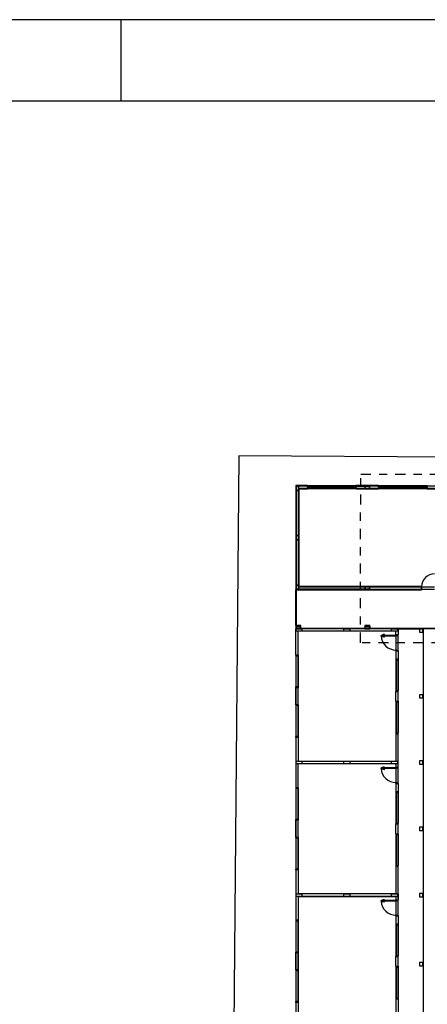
# Model space of a CAD drawing. Header units: millimetres. Extents: x 0 to 354, y 0 to 59.
# Tile 39 of 84: x 154.35 to 159.36, y 47.29 to 59.4. Entities that reach past the tile are written whole.
import ezdxf

# ---------------------------------------------------------------- set-up
doc = ezdxf.new("R2010")
doc.units = ezdxf.units.MM
doc.linetypes.add('DASHDOT', pattern=[1, 0.5, -0.25, 0, -0.25])
doc.layers.add('ARQ-HTC', color=9, linetype='Continuous')

# ---------------------------------------------------------------- blocks, each defined once
blk = doc.blocks.new('AMPLIAÇÃO')
at = {"color": 1}
for p, q in [((-8.77, 0.805), (-8.77, 0.255)), ((-8.63, 0.255), (-8.63, 0.805)), ((-8.62, 0.795), (-8.62, 0.255)), ((-8.6, 0.255), (-8.6, 0.775)), ((-2.57, -0.095), (-2.57, 0.705)), ((-2.43, -0.085), (-2.43, 0.695)), ((-0.03, -3.265), (-0.03, 0.715)), ((0, 0.715), (0, -3.265)), ((-8.8, -2.745), (-8.8, 0.255)), ((-8.77, 0.255), (-8.72, 0.255)), ((-8.77, 0.255), (-8.77, -2.745)), ((-8.72, 0.255), (-8.72, 0.225)), ((-8.68, 0.255), (-8.72, 0.255)), ((-8.72, 0.225), (-8.68, 0.225)), ((-8.72, -2.715), (-8.72, 0.225)), ((-8.715, 0.035), (-8.715, 0.015)), ((-8.685, 0.035), (-8.715, 0.035)), ((-8.715, 0.015), (-8.685, 0.015)), ((-8.715, -2.505), (-8.715, 0.015)), ((-8.705, 0.225), (-8.705, 0.035)), ((-8.695, 0.225), (-8.705, 0.225)), ((-8.705, 0.035), (-8.695, 0.035)), ((-8.695, 0.035), (-8.695, 0.225)), ((-8.685, 0.015), (-8.685, 0.035)), ((-8.685, 0.015), (-8.685, -2.505)), ((-8.68, 0.255), (-8.63, 0.255)), ((-8.68, 0.225), (-8.68, 0.255)), ((-8.68, 0.225), (-8.68, -2.715)), ((-8.63, -2.745), (-8.63, 0.255)), ((-8.63, 0.255), (-8.62, 0.255)), ((-8.62, 0.255), (-8.6, 0.255)), ((-8.6, 0.255), (-8.6, -2.745)), ((-2.6, -0.145), (-2.6, -7.625)), ((-2.595, -0.145), (-2.6, -0.145)), ((-2.595, -0.105), (-2.595, -0.145)), ((-2.58, -0.105), (-2.595, -0.105)), ((-2.595, -0.145), (-2.58, -0.145)), ((-2.545, -0.095), (-2.58, -0.095)), ((-2.58, -0.095), (-2.58, -0.105)), ((-2.58, -0.145), (-2.58, -0.105)), ((-2.58, -0.115), (-2.42, -0.115)), ((-2.57, -0.145), (-2.58, -0.145)), ((-2.58, -7.645), (-2.58, -0.145)), ((-2.57, -0.115), (-2.57, -3.295)), ((-2.42, -0.085), (-2.545, -0.085)), ((-2.545, -0.085), (-2.545, -0.095)), ((-2.43, -3.295), (-2.43, -0.115)), ((-2.42, -0.14), (-2.43, -0.14)), ((-2.42, -0.1), (-2.42, -0.085)), ((-2.405, -0.1), (-2.42, -0.1)), ((-2.42, -0.1), (-2.42, -0.14)), ((-2.42, -0.14), (-2.405, -0.14)), ((-2.42, -0.14), (-2.42, -7.805)), ((-2.405, -0.14), (-2.405, -0.1)), ((-2.4, -0.14), (-2.405, -0.14)), ((-2.4, -7.825), (-2.4, -0.14)), ((-8.8, -2.745), (-8.8, -4.105)), ((-8.78, -2.745), (-8.8, -2.745)), ((-8.77, -2.745), (-8.78, -2.745)), ((-8.78, -4.105), (-8.78, -2.745)), ((-8.72, -2.745), (-8.77, -2.745)), ((-8.77, -2.745), (-8.77, -3.295)), ((-8.72, -2.715), (-8.72, -2.745)), ((-8.68, -2.715), (-8.72, -2.715)), ((-8.72, -2.745), (-8.68, -2.745)), ((-8.715, -2.505), (-8.715, -2.525)), ((-8.685, -2.505), (-8.715, -2.505)), ((-8.715, -2.525), (-8.685, -2.525)), ((-8.705, -2.525), (-8.705, -2.715)), ((-8.695, -2.525), (-8.705, -2.525)), ((-8.705, -2.715), (-8.695, -2.715)), ((-8.695, -2.715), (-8.695, -2.525)), ((-8.685, -2.525), (-8.685, -2.505)), ((-8.68, -2.745), (-8.68, -2.715)), ((-8.63, -2.745), (-8.68, -2.745)), ((-8.63, -3.295), (-8.63, -2.745)), ((-8.62, -2.745), (-8.63, -2.745)), ((-8.6, -2.745), (-8.62, -2.745)), ((-8.62, -2.745), (-8.62, -4.105)), ((-8.6, -4.105), (-8.6, -2.745)), ((-8.63, -3.295), (-8.77, -3.295)), ((-8.77, -3.295), (-8.77, -3.555)), ((-8.77, -3.295), (-8.63, -3.295)), ((-8.77, -4.105), (-8.77, -3.295)), ((-8.77, -3.555), (-8.63, -3.555)), ((-8.63, -3.555), (-8.77, -3.555)), ((-8.77, -3.555), (-8.77, -4.105)), ((-8.63, -3.555), (-8.63, -3.295)), ((-8.63, -3.295), (-8.63, -3.555)), ((-8.63, -4.105), (-8.63, -3.555)), ((-2.43, -3.295), (-2.57, -3.295)), ((-2.57, -3.295), (-2.57, -3.555)), ((-2.57, -3.295), (-2.43, -3.295)), ((-2.57, -3.555), (-2.57, -3.295)), ((-2.57, -3.555), (-2.43, -3.555)), ((-2.43, -3.555), (-2.57, -3.555)), ((-2.57, -3.555), (-2.57, -7.655)), ((-2.43, -3.555), (-2.43, -3.295)), ((-2.43, -3.295), (-2.43, -7.795)), ((-2.43, -7.655), (-2.43, -3.555)), ((0, -3.265), (-0.2, -3.265)), ((-0.2, -3.265), (-0.2, -3.585)), ((-0.2, -3.585), (-0.03, -3.585)), ((-0.18, -3.285), (-0.02, -3.285)), ((-0.18, -3.565), (-0.18, -3.285)), ((-0.03, -3.565), (-0.18, -3.565)), ((-0.03, -3.295), (-0.17, -3.295)), ((-0.17, -3.295), (-0.17, -3.555)), ((-0.17, -3.295), (-0.03, -3.295)), ((-0.17, -3.555), (-0.17, -3.295)), ((-0.17, -3.555), (-0.03, -3.555)), ((-0.03, -3.555), (-0.17, -3.555)), ((-0.03, -3.555), (-0.03, -3.295)), ((-0.03, -3.295), (-0.03, -3.565)), ((-0.03, -3.585), (-0.03, -3.565)), ((-0.03, -7.505), (-0.03, -3.585)), ((-0.03, -3.585), (-0.02, -3.585)), ((-0.02, -3.285), (-0.02, -3.585)), ((-0.02, -3.585), (0, -3.585)), ((0, -3.585), (0, -3.265)), ((0, -3.585), (0, -7.505)), ((-8.8, -4.105), (-8.78, -4.105)), ((-8.8, -7.105), (-8.8, -4.105)), ((-8.78, -4.105), (-8.77, -4.105)), ((-8.77, -4.105), (-8.72, -4.105)), ((-8.77, -4.105), (-8.77, -7.105)), ((-8.72, -4.105), (-8.72, -4.135)), ((-8.68, -4.105), (-8.72, -4.105)), ((-8.72, -4.135), (-8.68, -4.135)), ((-8.72, -7.075), (-8.72, -4.135)), ((-8.705, -4.135), (-8.705, -4.325)), ((-8.695, -4.135), (-8.705, -4.135)), ((-8.695, -4.325), (-8.695, -4.135)), ((-8.68, -4.105), (-8.63, -4.105)), ((-8.68, -4.135), (-8.68, -4.105)), ((-8.68, -4.135), (-8.68, -7.075)), ((-8.63, -7.105), (-8.63, -4.105)), ((-8.63, -4.105), (-8.62, -4.105)), ((-8.62, -4.105), (-8.6, -4.105)), ((-8.6, -4.105), (-8.6, -7.105)), ((-8.715, -4.325), (-8.715, -4.345)), ((-8.685, -4.325), (-8.715, -4.325)), ((-8.715, -4.345), (-8.685, -4.345)), ((-8.715, -6.865), (-8.715, -4.345)), ((-8.705, -4.325), (-8.695, -4.325)), ((-8.685, -4.345), (-8.685, -4.325)), ((-8.685, -4.345), (-8.685, -6.865)), ((-8.8, -7.105), (-8.8, -7.825)), ((-8.78, -7.105), (-8.8, -7.105)), ((-8.77, -7.105), (-8.78, -7.105)), ((-8.78, -7.805), (-8.78, -7.105)), ((-8.72, -7.105), (-8.77, -7.105)), ((-8.77, -7.105), (-8.77, -7.655)), ((-8.72, -7.075), (-8.72, -7.105)), ((-8.68, -7.075), (-8.72, -7.075)), ((-8.72, -7.105), (-8.68, -7.105)), ((-8.715, -6.865), (-8.715, -6.885)), ((-8.685, -6.865), (-8.715, -6.865)), ((-8.715, -6.885), (-8.685, -6.885)), ((-8.705, -6.885), (-8.705, -7.075)), ((-8.695, -6.885), (-8.705, -6.885)), ((-8.705, -7.075), (-8.695, -7.075)), ((-8.695, -7.075), (-8.695, -6.885)), ((-8.685, -6.885), (-8.685, -6.865)), ((-8.68, -7.105), (-8.68, -7.075)), ((-8.63, -7.105), (-8.68, -7.105)), ((-8.63, -7.625), (-8.63, -7.105)), ((-8.62, -7.105), (-8.63, -7.105)), ((-8.6, -7.105), (-8.62, -7.105)), ((-8.62, -7.105), (-8.62, -7.645)), ((-8.6, -7.625), (-8.6, -7.105)), ((-8.8, -7.825), (-2.4, -7.825)), ((-2.42, -7.805), (-8.78, -7.805)), ((-8.51, -7.655), (-8.77, -7.655)), ((-8.77, -7.655), (-8.77, -7.795)), ((-8.77, -7.655), (-8.63, -7.655)), ((-8.77, -7.795), (-8.77, -7.655)), ((-8.77, -7.795), (-8.51, -7.795)), ((-2.43, -7.795), (-8.77, -7.795)), ((-8.63, -7.645), (-8.63, -7.655)), ((-8.63, -7.655), (-2.57, -7.655)), ((-8.62, -7.645), (-2.58, -7.645)), ((-2.6, -7.625), (-8.6, -7.625)), ((-8.51, -7.795), (-8.51, -7.655)), ((-5.73, -7.655), (-8.51, -7.655)), ((-8.51, -7.655), (-8.51, -7.795)), ((-8.51, -7.795), (-5.73, -7.795)), ((-5.47, -7.655), (-5.73, -7.655)), ((-5.73, -7.655), (-5.73, -7.795)), ((-5.73, -7.795), (-5.73, -7.655)), ((-5.73, -7.795), (-5.47, -7.795)), ((-5.47, -7.795), (-5.47, -7.655)), ((-2.69, -7.655), (-5.47, -7.655)), ((-5.47, -7.655), (-5.47, -7.795)), ((-5.47, -7.795), (-2.69, -7.795)), ((-2.43, -7.655), (-2.69, -7.655)), ((-2.69, -7.655), (-2.69, -7.795)), ((-2.69, -7.795), (-2.69, -7.655)), ((-2.69, -7.795), (-2.43, -7.795)), ((-2.57, -7.655), (-2.43, -7.655)), ((-2.43, -7.795), (-2.43, -7.655)), ((-2.4, -7.795), (-0.2, -7.795)), ((-0.2, -7.825), (-2.4, -7.825)), ((0, -7.505), (-0.2, -7.505)), ((-0.2, -7.505), (-0.2, -7.825)), ((-0.2, -7.825), (0, -7.825)), ((-0.18, -7.525), (-0.02, -7.525)), ((-0.18, -7.805), (-0.18, -7.525)), ((-0.02, -7.805), (-0.18, -7.805)), ((-0.03, -7.535), (-0.17, -7.535)), ((-0.17, -7.535), (-0.17, -7.795)), ((-0.17, -7.535), (-0.03, -7.535)), ((-0.17, -7.795), (-0.17, -7.535)), ((-0.17, -7.795), (-0.03, -7.795)), ((-0.03, -7.795), (-0.17, -7.795)), ((-0.03, -7.795), (-0.03, -7.535)), ((-0.03, -7.535), (-0.03, -7.795)), ((-0.02, -7.525), (-0.02, -7.805)), ((0, -7.825), (0, -7.505))]:
    blk.add_line(p, q, dxfattribs=at)
blk.add_arc((-2.58, 0.705), 0.8, 180.03224, 270.03224, dxfattribs=at)

msp = doc.modelspace()

# ---------------------------------------------------------------- linework, layer by layer
at = {"color": 1}
msp.add_line((155.6, 58.4), (155.6, 59.4), dxfattribs=at)
at = {"color": 2}
msp.add_lwpolyline([(90, 59.4), (90, 0), (174.1, 0), (174.1, 59.4)], close=True, dxfattribs=at)
at = {"color": 6}
msp.add_lwpolyline([(92.5, 58.4), (92.5, 1), (173.1, 1), (173.1, 58.4)], close=True, dxfattribs=at)
at = {"color": 2, "linetype": 'DASHDOT', "ltscale": 0.25}
msp.add_lwpolyline([(164.41, 48.6921), (164.41, 51.7381), (158.5394, 51.7381), (158.5394, 51.7381), (158.5417, 53.8113), (166.5551, 53.8113), (166.5528, 48.6921)], close=True, dxfattribs=at)
at = {"layer": 'ARQ-HTC', "color": 1, "linetype": 'Continuous'}
for p, q in [((157.045, 54.0385), (156.8707, 34.0982)), ((167.0447, 53.9654), (157.045, 54.0385)), ((159.0039, 51.9102), (157.7439, 51.9102)), ((157.7439, 51.5852), (157.7439, 51.9102)), ((157.8239, 51.9072), (157.7439, 51.9072)), ((157.7439, 51.9072), (157.7439, 51.8832)), ((157.7439, 51.8832), (157.8239, 51.8832)), ((158.9739, 51.8802), (157.7739, 51.8802)), ((157.7739, 51.5852), (157.7739, 51.8802)), ((157.8239, 51.8832), (157.8239, 51.9072)), ((158.4119, 51.9072), (158.3319, 51.9072)), ((158.3319, 51.9072), (158.3319, 51.8832)), ((158.3319, 51.8832), (158.4119, 51.8832)), ((158.4119, 51.8832), (158.4119, 51.9072)), ((158.9739, 51.829), (158.7939, 51.829)), ((158.7939, 51.821), (158.7939, 51.829)), ((158.9739, 51.821), (158.7939, 51.821)), ((158.817, 51.83), (158.807, 51.83)), ((158.807, 51.83), (158.807, 51.829)), ((158.807, 51.82), (158.807, 51.821)), ((158.817, 51.82), (158.807, 51.82)), ((158.81, 51.833), (158.81, 51.83)), ((158.81, 51.817), (158.81, 51.82)), ((158.814, 51.833), (158.814, 51.83)), ((158.814, 51.817), (158.814, 51.82)), ((158.832, 51.839), (158.816, 51.839)), ((158.832, 51.835), (158.816, 51.835)), ((158.817, 51.83), (158.817, 51.829)), ((158.817, 51.82), (158.817, 51.821)), ((158.9979, 51.9072), (158.9179, 51.9072)), ((158.9179, 51.9072), (158.9179, 51.8832)), ((158.9179, 51.8832), (158.9979, 51.8832)), ((158.9739, 51.839), (158.9739, 51.8802)), ((158.9739, 51.839), (159.0039, 51.839)), ((158.9739, 51.839), (159.0039, 51.839)), ((158.9739, 51.829), (158.9739, 51.839)), ((158.9739, 51.829), (159.0039, 51.829)), ((158.9739, 51.821), (158.9739, 51.829)), ((158.9739, 51.821), (158.9739, 51.649)), ((158.9979, 51.8832), (158.9979, 51.9072)), ((159.0039, 51.9102), (159.3089, 51.9102)), ((159.0039, 51.9102), (159.0039, 51.839)), ((159.0039, 51.829), (159.0039, 51.839)), ((159.0039, 51.649), (159.0039, 51.829)), ((159.3059, 51.9072), (159.2659, 51.9072)), ((159.2659, 51.9072), (159.2659, 51.8672)), ((159.2659, 51.8672), (159.3059, 51.8672)), ((159.3059, 51.8672), (159.3059, 51.9072)), ((159.3089, 51.9102), (159.3089, 46.4902)), ((159.3089, 51.8752), (159.3089, 50.2852)), ((158.832, 51.815), (158.816, 51.815)), ((158.832, 51.811), (158.816, 51.811)), ((157.7739, 51.5852), (157.7439, 51.5852)), ((157.7439, 51.5852), (157.7439, 51.5752)), ((157.7739, 51.5852), (157.7739, 51.1852)), ((158.9739, 51.649), (159.0039, 51.649)), ((158.9739, 51.639), (158.9739, 51.649)), ((158.9739, 51.639), (159.0039, 51.639)), ((158.9739, 51.639), (158.9739, 51.5402)), ((158.9739, 51.639), (159.0039, 51.639)), ((159.0039, 51.639), (159.0039, 51.649)), ((159.0039, 51.639), (159.0039, 51.5402)), ((157.7439, 51.5752), (157.7439, 51.1952)), ((157.7739, 51.5752), (157.7439, 51.5752)), ((157.7679, 51.5752), (157.7679, 51.1952)), ((158.9739, 51.5402), (158.9739, 51.1402)), ((158.9739, 51.5402), (159.0039, 51.5402)), ((158.9739, 51.5302), (159.0039, 51.5302)), ((158.9799, 51.5302), (158.9799, 51.1502)), ((159.0039, 51.5402), (159.0039, 51.5302)), ((159.0039, 51.5302), (159.0039, 51.1502)), ((157.7739, 51.1952), (157.7439, 51.1952)), ((157.7439, 51.1852), (157.7439, 51.1952)), ((157.7439, 51.1852), (157.7439, 50.9752)), ((157.7439, 50.9752), (157.7439, 51.1852)), ((157.7739, 51.1852), (157.7439, 51.1852)), ((157.7739, 50.9752), (157.7739, 51.1852)), ((158.9739, 51.1502), (159.0039, 51.1502)), ((158.9739, 51.1402), (159.0039, 51.1402)), ((158.9739, 51.0202), (158.9739, 51.1402)), ((158.9739, 51.0202), (158.9739, 51.1402)), ((159.0039, 51.1402), (159.0039, 51.1502)), ((159.0039, 51.0202), (159.0039, 51.1402)), ((159.0039, 51.0202), (159.0039, 51.1402)), ((159.3059, 51.0992), (159.2659, 51.0992)), ((159.2659, 51.0992), (159.2659, 51.0592)), ((159.3059, 51.0592), (159.3059, 51.0992)), ((157.7739, 50.9752), (157.7439, 50.9752)), ((157.7439, 50.9752), (157.7439, 50.9652)), ((157.7739, 50.9752), (157.7739, 50.5752)), ((158.9739, 51.0202), (158.9739, 50.6202)), ((158.9739, 51.0202), (159.0039, 51.0202)), ((158.9739, 51.0102), (159.0039, 51.0102)), ((158.9799, 51.0102), (158.9799, 50.6302)), ((159.0039, 51.0202), (159.0039, 51.0102)), ((159.0039, 51.0102), (159.0039, 50.6302)), ((159.2659, 51.0592), (159.3059, 51.0592)), ((157.7439, 50.9652), (157.7439, 50.5852)), ((157.7739, 50.9652), (157.7439, 50.9652)), ((157.7679, 50.9652), (157.7679, 50.5852)), ((158.9739, 50.6302), (159.0039, 50.6302)), ((158.9739, 50.6202), (158.9739, 50.2802)), ((158.9739, 50.6202), (159.0039, 50.6202)), ((159.0039, 50.6202), (159.0039, 50.6302)), ((159.0039, 50.209), (159.0039, 50.6202)), ((157.7739, 50.5852), (157.7439, 50.5852)), ((157.7439, 50.5752), (157.7439, 50.5852)), ((157.7439, 50.5752), (157.7439, 49.9552)), ((157.7739, 50.5752), (157.7439, 50.5752)), ((157.7739, 50.5752), (157.7739, 50.2802)), ((157.8239, 50.2772), (157.7439, 50.2772)), ((157.7439, 50.2772), (157.7439, 50.2532)), ((157.7439, 50.2532), (157.8239, 50.2532)), ((158.9739, 50.2802), (157.7739, 50.2802)), ((158.9739, 50.2502), (157.7739, 50.2502)), ((157.7739, 49.9552), (157.7739, 50.2502)), ((157.8239, 50.2532), (157.8239, 50.2772)), ((158.4119, 50.2772), (158.3319, 50.2772)), ((158.3319, 50.2772), (158.3319, 50.2532)), ((158.3319, 50.2532), (158.4119, 50.2532)), ((158.4119, 50.2532), (158.4119, 50.2772)), ((158.9979, 50.2772), (158.9179, 50.2772)), ((158.9179, 50.2772), (158.9179, 50.2532)), ((158.9179, 50.2532), (158.9979, 50.2532)), ((158.9739, 50.2502), (158.9739, 50.209)), ((158.9979, 50.2532), (158.9979, 50.2772)), ((159.3059, 50.2852), (159.2659, 50.2852)), ((159.2659, 50.2852), (159.2659, 50.2452)), ((159.3059, 50.2452), (159.3059, 50.2852)), ((158.9739, 50.199), (158.7939, 50.199)), ((158.7939, 50.191), (158.7939, 50.199)), ((158.9739, 50.191), (158.7939, 50.191)), ((158.817, 50.2), (158.807, 50.2)), ((158.807, 50.2), (158.807, 50.199)), ((158.807, 50.19), (158.807, 50.191)), ((158.817, 50.19), (158.807, 50.19)), ((158.81, 50.203), (158.81, 50.2)), ((158.81, 50.187), (158.81, 50.19)), ((158.814, 50.203), (158.814, 50.2)), ((158.814, 50.187), (158.814, 50.19)), ((158.832, 50.209), (158.816, 50.209)), ((158.832, 50.205), (158.816, 50.205)), ((158.832, 50.185), (158.816, 50.185)), ((158.832, 50.181), (158.816, 50.181)), ((158.817, 50.2), (158.817, 50.199)), ((158.817, 50.19), (158.817, 50.191)), ((158.9739, 50.209), (159.0039, 50.209)), ((158.9739, 50.209), (159.0039, 50.209)), ((158.9739, 50.199), (158.9739, 50.209)), ((158.9739, 50.199), (159.0039, 50.199)), ((158.9739, 50.191), (158.9739, 50.199)), ((158.9739, 50.191), (158.9739, 50.019)), ((159.0039, 50.199), (159.0039, 50.209)), ((159.0039, 50.019), (159.0039, 50.199)), ((159.2659, 50.2452), (159.3059, 50.2452)), ((159.3089, 50.2452), (159.3089, 48.6552)), ((158.9739, 50.019), (159.0039, 50.019)), ((158.9739, 50.009), (158.9739, 50.019)), ((158.9739, 50.009), (159.0039, 50.009)), ((158.9739, 50.009), (158.9739, 49.9102)), ((158.9739, 50.009), (159.0039, 50.009)), ((159.0039, 50.009), (159.0039, 50.019)), ((159.0039, 50.009), (159.0039, 49.9102)), ((157.7439, 49.9552), (157.7439, 49.9452)), ((157.7739, 49.9552), (157.7439, 49.9552)), ((157.7439, 49.9452), (157.7439, 49.5652)), ((157.7739, 49.9452), (157.7439, 49.9452)), ((157.7679, 49.9452), (157.7679, 49.5652)), ((157.7739, 49.9552), (157.7739, 49.5552)), ((158.9739, 49.9102), (158.9739, 49.5102)), ((158.9739, 49.9102), (159.0039, 49.9102)), ((158.9739, 49.9002), (159.0039, 49.9002)), ((158.9799, 49.9002), (158.9799, 49.5202)), ((159.0039, 49.9102), (159.0039, 49.9002)), ((159.0039, 49.9002), (159.0039, 49.5202)), ((157.7439, 49.5552), (157.7439, 49.5652)), ((157.7739, 49.5652), (157.7439, 49.5652)), ((157.7739, 49.5552), (157.7439, 49.5552)), ((157.7439, 49.3452), (157.7439, 49.5552)), ((157.7439, 49.5552), (157.7439, 49.3452)), ((157.7739, 49.3452), (157.7739, 49.5552)), ((158.9739, 49.5202), (159.0039, 49.5202)), ((159.0039, 49.5102), (159.0039, 49.5202)), ((158.9739, 49.3902), (158.9739, 49.5102)), ((158.9739, 49.3902), (158.9739, 49.5102)), ((158.9739, 49.5102), (159.0039, 49.5102)), ((159.0039, 49.3902), (159.0039, 49.5102)), ((159.0039, 49.3902), (159.0039, 49.5102)), ((159.3059, 49.4692), (159.2659, 49.4692)), ((159.2659, 49.4692), (159.2659, 49.4292)), ((159.2659, 49.4292), (159.3059, 49.4292)), ((159.3059, 49.4292), (159.3059, 49.4692)), ((157.7439, 49.3452), (157.7439, 49.3352)), ((157.7739, 49.3452), (157.7439, 49.3452)), ((157.7439, 49.3352), (157.7439, 48.9552)), ((157.7739, 49.3352), (157.7439, 49.3352)), ((157.7679, 49.3352), (157.7679, 48.9552)), ((157.7739, 49.3452), (157.7739, 48.9452)), ((158.9739, 49.3902), (158.9739, 48.9902)), ((158.9739, 49.3902), (159.0039, 49.3902)), ((158.9739, 49.3802), (159.0039, 49.3802)), ((158.9799, 49.3802), (158.9799, 49.0002)), ((159.0039, 49.3902), (159.0039, 49.3802)), ((159.0039, 49.3802), (159.0039, 49.0002)), ((157.7439, 48.9452), (157.7439, 48.9552)), ((157.7739, 48.9552), (157.7439, 48.9552)), ((157.7439, 48.9452), (157.7439, 48.6202)), ((157.7739, 48.9452), (157.7439, 48.9452)), ((157.7739, 48.9452), (157.7739, 48.6502)), ((158.9739, 49.0002), (159.0039, 49.0002)), ((158.9739, 48.9902), (158.9739, 48.6502)), ((158.9739, 48.9902), (159.0039, 48.9902)), ((159.0039, 48.9902), (159.0039, 49.0002)), ((159.0039, 48.6202), (159.0039, 48.9902)), ((157.7439, 48.6502), (157.7439, 48.3252)), ((157.8239, 48.6472), (157.7439, 48.6472)), ((157.7439, 48.6472), (157.7439, 48.6232)), ((157.7439, 48.6232), (157.8239, 48.6232)), ((158.9739, 48.6502), (157.7739, 48.6502)), ((157.7739, 48.6202), (158.9739, 48.6202)), ((158.9739, 48.6202), (157.7739, 48.6202)), ((157.7739, 48.6202), (157.7739, 48.3252)), ((157.8239, 48.6232), (157.8239, 48.6472)), ((158.4119, 48.6472), (158.3319, 48.6472)), ((158.3319, 48.6472), (158.3319, 48.6232)), ((158.3319, 48.6232), (158.4119, 48.6232)), ((158.4119, 48.6232), (158.4119, 48.6472)), ((158.9739, 48.569), (158.7939, 48.569)), ((158.7939, 48.561), (158.7939, 48.569)), ((158.9739, 48.561), (158.7939, 48.561)), ((158.817, 48.57), (158.807, 48.57)), ((158.807, 48.57), (158.807, 48.569)), ((158.807, 48.56), (158.807, 48.561)), ((158.817, 48.56), (158.807, 48.56)), ((158.81, 48.573), (158.81, 48.57)), ((158.81, 48.557), (158.81, 48.56)), ((158.814, 48.573), (158.814, 48.57)), ((158.814, 48.557), (158.814, 48.56)), ((158.832, 48.579), (158.816, 48.579)), ((158.832, 48.575), (158.816, 48.575)), ((158.832, 48.555), (158.816, 48.555)), ((158.832, 48.551), (158.816, 48.551)), ((158.817, 48.57), (158.817, 48.569)), ((158.817, 48.56), (158.817, 48.561)), ((158.9979, 48.6472), (158.9179, 48.6472)), ((158.9179, 48.6472), (158.9179, 48.6232)), ((158.9179, 48.6232), (158.9979, 48.6232)), ((158.9739, 48.6202), (158.9739, 48.579)), ((158.9739, 48.579), (159.0039, 48.579)), ((158.9739, 48.579), (159.0039, 48.579)), ((158.9739, 48.569), (158.9739, 48.579)), ((158.9739, 48.569), (159.0039, 48.569)), ((158.9739, 48.561), (158.9739, 48.569)), ((158.9739, 48.561), (158.9739, 48.389)), ((158.9979, 48.6232), (158.9979, 48.6472)), ((159.0039, 48.6502), (159.0039, 48.579)), ((159.0039, 48.5902), (159.0039, 48.6502)), ((159.0039, 48.569), (159.0039, 48.579)), ((159.0039, 48.389), (159.0039, 48.569)), ((159.3059, 48.6552), (159.2659, 48.6552)), ((159.2659, 48.6552), (159.2659, 48.6152)), ((159.2659, 48.6152), (159.3059, 48.6152)), ((159.3059, 48.6152), (159.3059, 48.6552)), ((159.3089, 48.6152), (159.3089, 47.0252)), ((157.7739, 48.3252), (157.7439, 48.3252)), ((157.7439, 48.3252), (157.7439, 48.3152)), ((157.7439, 48.3152), (157.7439, 47.9352)), ((157.7739, 48.3152), (157.7439, 48.3152)), ((157.7679, 48.3152), (157.7679, 47.9352)), ((157.7739, 48.3252), (157.7739, 47.9252)), ((158.9739, 48.389), (159.0039, 48.389)), ((158.9739, 48.379), (158.9739, 48.389)), ((158.9739, 48.379), (158.9739, 48.2802)), ((158.9739, 48.379), (159.0039, 48.379)), ((158.9739, 48.379), (159.0039, 48.379)), ((159.0039, 48.379), (159.0039, 48.389)), ((159.0039, 48.379), (159.0039, 48.2802)), ((158.9739, 48.2802), (158.9739, 47.8802)), ((158.9739, 48.2802), (159.0039, 48.2802)), ((158.9739, 48.2702), (159.0039, 48.2702)), ((158.9799, 48.2702), (158.9799, 47.8902)), ((159.0039, 48.2802), (159.0039, 48.2702)), ((159.0039, 48.2702), (159.0039, 47.8902)), ((157.7739, 47.9352), (157.7439, 47.9352)), ((157.7439, 47.9252), (157.7439, 47.9352)), ((157.7739, 47.9252), (157.7439, 47.9252)), ((157.7439, 47.7152), (157.7439, 47.9252)), ((157.7439, 47.9252), (157.7439, 47.7152)), ((157.7739, 47.7152), (157.7739, 47.9252)), ((157.7739, 47.9252), (157.7739, 47.7152)), ((158.9739, 47.8902), (159.0039, 47.8902)), ((158.9739, 47.8802), (159.0039, 47.8802)), ((158.9739, 47.7602), (158.9739, 47.8802)), ((158.9739, 47.7602), (158.9739, 47.8802)), ((159.0039, 47.8802), (159.0039, 47.8902)), ((159.0039, 47.7602), (159.0039, 47.8802)), ((159.0039, 47.7602), (159.0039, 47.8802)), ((157.7739, 47.7152), (157.7439, 47.7152)), ((157.7439, 47.7152), (157.7439, 47.7052)), ((157.7439, 47.7052), (157.7439, 47.3252)), ((157.7739, 47.7052), (157.7439, 47.7052)), ((157.7679, 47.7052), (157.7679, 47.3252)), ((157.7739, 47.7152), (157.7739, 47.3152)), ((158.9739, 47.7602), (158.9739, 47.3602)), ((158.9739, 47.7602), (159.0039, 47.7602)), ((158.9739, 47.7502), (159.0039, 47.7502)), ((158.9799, 47.7502), (158.9799, 47.3702)), ((159.0039, 47.7602), (159.0039, 47.7502)), ((159.0039, 47.7502), (159.0039, 47.3702)), ((159.3059, 47.8052), (159.2659, 47.8052)), ((159.2659, 47.8052), (159.2659, 47.7652)), ((159.2659, 47.7652), (159.3059, 47.7652)), ((159.3059, 47.7652), (159.3059, 47.8052)), ((158.9739, 47.3702), (159.0039, 47.3702)), ((158.9739, 47.3602), (158.9739, 47.0202)), ((158.9739, 47.3602), (159.0039, 47.3602)), ((159.0039, 47.3602), (159.0039, 47.3702)), ((159.0039, 47.3602), (159.0039, 46.9902)), ((157.7739, 47.3252), (157.7439, 47.3252)), ((157.7439, 47.3152), (157.7439, 47.3252)), ((157.7439, 47.3152), (157.7439, 46.9902)), ((157.7739, 47.3152), (157.7439, 47.3152)), ((157.7739, 47.3152), (157.7739, 47.0202))]:
    msp.add_line(p, q, dxfattribs=at)
for centre, radius, start, end in [((158.9737, 51.829), 0.18, 182.86598, 270.07166), ((158.816, 51.833), 0.006, 90, 180), ((158.816, 51.833), 0.002, 90, 180), ((158.832, 51.837), 0.002, 270, 90), ((158.816, 51.817), 0.006, 180, 270), ((158.816, 51.817), 0.002, 180, 270), ((158.832, 51.813), 0.002, 270, 90), ((158.9737, 50.199), 0.18, 182.86598, 270.07166), ((158.816, 50.203), 0.006, 90, 180), ((158.816, 50.187), 0.006, 180, 270), ((158.816, 50.203), 0.002, 90, 180), ((158.816, 50.187), 0.002, 180, 270), ((158.832, 50.207), 0.002, 270, 90), ((158.832, 50.183), 0.002, 270, 90), ((158.9737, 48.569), 0.18, 182.86598, 270.07166), ((158.816, 48.573), 0.006, 90, 180), ((158.816, 48.557), 0.006, 180, 270), ((158.816, 48.573), 0.002, 90, 180), ((158.816, 48.557), 0.002, 180, 270), ((158.832, 48.577), 0.002, 270, 90), ((158.832, 48.553), 0.002, 270, 90)]:
    msp.add_arc(centre, radius, start, end, dxfattribs=at)

# ---------------------------------------------------------------- block references
at = {"xscale": 0.2, "yscale": 0.2, "zscale": 0.2, "rotation": 270}
msp.add_blockref('AMPLIAÇÃO', (159.3089, 51.9102), dxfattribs=at)

doc.saveas('drawing.dxf')
